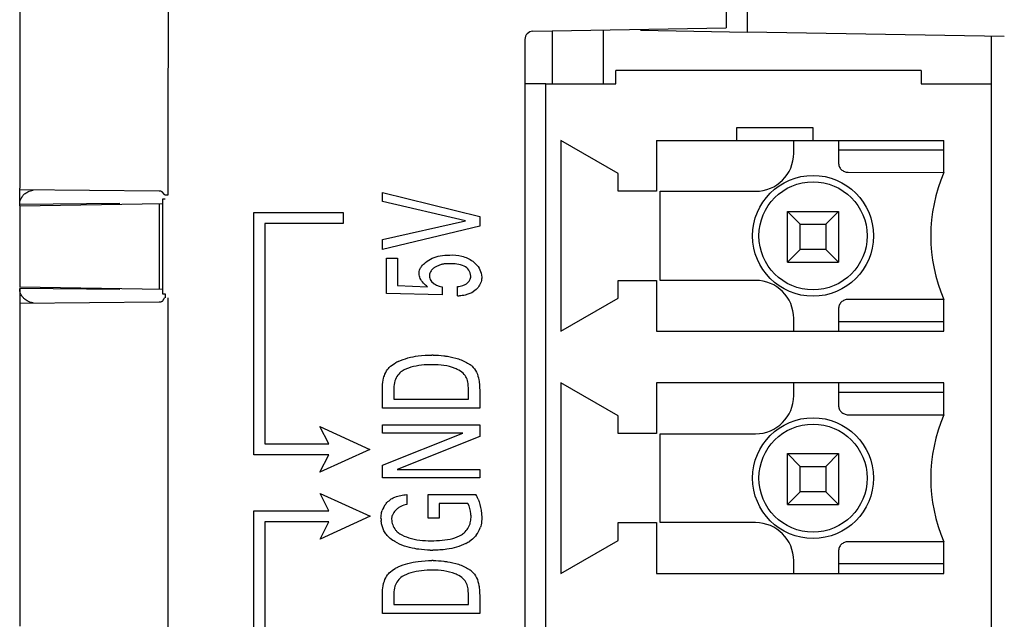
# Model space of a CAD drawing. Header units: inches. Extents: x 0 to 34, y 0 to 22.
# Tile 97 of 129: x 21.368 to 21.977, y 11.814 to 12.185. Entities that reach past the tile are written whole.
import ezdxf

# ---------------------------------------------------------------- set-up
doc = ezdxf.new("R2010")
doc.units = ezdxf.units.IN
doc.header["$LTSCALE"] = 1.87
doc.header["$MEASUREMENT"] = 0
doc.layers.get('0').update_dxf_attribs({"linetype": 'CONTINUOUS'})

msp = doc.modelspace()

# ---------------------------------------------------------------- linework, layer by layer
at = {"color": 7, "linetype": 'CONTINUOUS'}
for p, q in [((21.80489, 12.76929), (21.80489, 12.18011)), ((21.75189, 12.17863), (21.81789, 12.17748)), ((21.73655, 12.14548), (21.73655, 12.15374)), ((21.92553, 12.15374), (21.92553, 12.14548)), ((21.69328, 12.14548), (21.68037, 12.14548)), ((21.69328, 9.10611), (21.69328, 12.14548)), ((21.96887, 12.14548), (21.96887, 9.10611)), ((21.81139, 12.11831), (21.81139, 12.11044)), ((21.85864, 12.11044), (21.85864, 12.11831)), ((21.87439, 12.11044), (21.87439, 12.09666)), ((21.88029, 12.09075), (21.93968, 12.09069)), ((21.36787, 12.06995), (21.36787, 12.08091)), ((21.45424, 12.07904), (21.36787, 12.07979)), ((21.59233, 12.07263), (21.59233, 12.07827)), ((21.59233, 12.07827), (21.65241, 12.06344)), ((21.64368, 12.06059), (21.59233, 12.07263)), ((21.36787, 12.06995), (21.45623, 12.0715)), ((21.51264, 11.91575), (21.51264, 12.06582)), ((21.51264, 12.06582), (21.56796, 12.06582)), ((21.56796, 12.06582), (21.56796, 12.05892)), ((21.59233, 12.04917), (21.64368, 12.06059)), ((21.65241, 12.06344), (21.65241, 12.05731)), ((21.51953, 12.05892), (21.51953, 11.92265)), ((21.56796, 12.05892), (21.51953, 12.05892)), ((21.65241, 12.05731), (21.59233, 12.04298)), ((21.59233, 12.04298), (21.59233, 12.04917)), ((21.59485, 12.01578), (21.59485, 12.03746)), ((21.59485, 12.03746), (21.60157, 12.03746)), ((21.60157, 12.03746), (21.60157, 12.02058)), ((21.6285, 12.03358), (21.62561, 12.03246)), ((21.65337, 12.02825), (21.65374, 12.02576)), ((21.45623, 12.01809), (21.36787, 12.01963)), ((21.36787, 12.01872), (21.36787, 12.00979)), ((21.60157, 12.02058), (21.62022, 12.01985)), ((21.62266, 12.02318), (21.62428, 12.02163)), ((21.62573, 12.02086), (21.62737, 12.02028)), ((21.62913, 12.01985), (21.62913, 12.01478)), ((21.63878, 12.01428), (21.63878, 12.02007)), ((21.45618, 12.01553), (21.45783, 12.01554)), ((21.45787, 12.01553), (21.45787, 12.01306)), ((21.62913, 12.01478), (21.59485, 12.01578)), ((21.64758, 12.01619), (21.64457, 12.015)), ((21.64951, 12.01746), (21.64758, 12.01619)), ((21.93962, 12.01196), (21.88029, 12.01201)), ((21.93965, 11.99233), (21.93965, 12.01189)), ((21.36787, 12.00979), (21.45424, 12.01054)), ((21.87439, 12.00611), (21.87439, 11.99233)), ((21.84666, 11.99233), (21.84666, 12.0002)), ((21.59924, 11.95696), (21.59924, 11.95028)), ((21.64558, 11.95574), (21.64526, 11.96)), ((21.84666, 11.95244), (21.84666, 11.96042)), ((21.87439, 11.96042), (21.87439, 11.94654)), ((21.93965, 11.94063), (21.93965, 11.96044)), ((21.59233, 11.9447), (21.59233, 11.95635)), ((21.64558, 11.95028), (21.64558, 11.95574)), ((21.65241, 11.95602), (21.65241, 11.9447)), ((21.65241, 11.9447), (21.59233, 11.9447)), ((21.59924, 11.95028), (21.64558, 11.95028)), ((21.88029, 11.94063), (21.93965, 11.94063)), ((21.55916, 11.92265), (21.55361, 11.93332)), ((21.55361, 11.93332), (21.58456, 11.9192)), ((21.59233, 11.92919), (21.59233, 11.93432)), ((21.59233, 11.93432), (21.65241, 11.93432)), ((21.65241, 11.93432), (21.65241, 11.92719)), ((21.59233, 11.9094), (21.642, 11.92919)), ((21.642, 11.92919), (21.59233, 11.92919)), ((21.65241, 11.92719), (21.60141, 11.90673)), ((21.51953, 11.92265), (21.55916, 11.92265)), ((21.55916, 11.91575), (21.51264, 11.91575)), ((21.58456, 11.9192), (21.55361, 11.90509)), ((21.55361, 11.90509), (21.55916, 11.91575)), ((21.59233, 11.90166), (21.59233, 11.9094)), ((21.60141, 11.90673), (21.65241, 11.90673)), ((21.65241, 11.90673), (21.65241, 11.90166)), ((21.65241, 11.90166), (21.59233, 11.90166)), ((21.55919, 11.8812), (21.55364, 11.89186)), ((21.55364, 11.89186), (21.58458, 11.87775)), ((21.60732, 11.89116), (21.60732, 11.88509)), ((21.62046, 11.87656), (21.62046, 11.89133)), ((21.62046, 11.89133), (21.65008, 11.89133)), ((21.62737, 11.88576), (21.62737, 11.87656)), ((21.64517, 11.88576), (21.62737, 11.88576)), ((21.51264, 11.48886), (21.51264, 11.8812)), ((21.51264, 11.8812), (21.55919, 11.8812)), ((21.58458, 11.87775), (21.55364, 11.86364)), ((21.59909, 11.87974), (21.59862, 11.87889)), ((21.65334, 11.88159), (21.65374, 11.877)), ((21.51953, 11.8743), (21.51953, 11.48886)), ((21.55919, 11.8743), (21.51953, 11.8743)), ((21.55364, 11.86364), (21.55919, 11.8743)), ((21.62737, 11.87656), (21.62046, 11.87656)), ((21.93962, 11.86197), (21.88029, 11.86201)), ((21.87439, 11.85611), (21.87439, 11.84233)), ((21.84666, 11.84233), (21.84666, 11.8502)), ((21.59233, 11.81752), (21.59233, 11.82917)), ((21.59924, 11.82978), (21.59924, 11.82309)), ((21.64558, 11.82856), (21.64526, 11.83282)), ((21.65241, 11.82884), (21.65241, 11.81752)), ((21.59924, 11.82309), (21.64558, 11.82309)), ((21.64558, 11.82309), (21.64558, 11.82856)), ((21.65241, 11.81752), (21.59233, 11.81752))]:
    msp.add_line(p, q, dxfattribs=at)
at = {"color": 6, "linetype": 'CONTINUOUS'}
for p, q in [((21.81789, 12.76913), (21.81789, 12.17748)), ((21.36787, 12.66479), (21.36787, 12.08091)), ((21.68529, 12.17802), (21.80489, 12.18011)), ((21.69722, 12.17823), (21.69722, 12.14548)), ((21.72872, 12.17878), (21.72872, 12.14548)), ((21.97696, 12.1747), (21.81789, 12.17748)), ((21.68037, 12.17302), (21.68037, 8.92178)), ((21.96887, 12.17484), (21.96887, 12.14548)), ((21.92553, 12.15374), (21.73655, 12.15374)), ((21.69328, 12.14548), (21.73655, 12.14548)), ((21.92553, 12.14548), (21.96887, 12.14548)), ((21.85864, 12.11831), (21.81139, 12.11831)), ((21.70264, 12.11044), (21.70264, 11.99233)), ((21.73807, 12.08996), (21.70264, 12.11044)), ((21.7617, 12.11044), (21.7617, 12.07894)), ((21.7617, 12.11044), (21.93965, 12.11044)), ((21.84666, 12.10256), (21.84666, 12.11044)), ((21.93965, 12.09063), (21.93965, 12.11044)), ((21.87439, 12.10453), (21.93965, 12.10453)), ((21.73807, 12.07894), (21.73807, 12.08996)), ((21.45744, 12.07689), (21.456, 12.07865)), ((21.45942, 12.07902), (21.45942, 12.07652)), ((21.7617, 12.07894), (21.73807, 12.07894)), ((21.76415, 12.02382), (21.76415, 12.07894)), ((21.76415, 12.07894), (21.82304, 12.07894)), ((21.45618, 12.07406), (21.45618, 12.01553)), ((21.45783, 12.07404), (21.45618, 12.07406)), ((21.42988, 12.0714), (21.36787, 12.07086)), ((21.36787, 12.06995), (21.36787, 12.01963)), ((21.45421, 12.07146), (21.45421, 12.01812)), ((21.84289, 12.03504), (21.84289, 12.06654)), ((21.84289, 12.06654), (21.85076, 12.05866)), ((21.84289, 12.06654), (21.87439, 12.06654)), ((21.87439, 12.06654), (21.86651, 12.05866)), ((21.87439, 12.06654), (21.87439, 12.03504)), ((21.85076, 12.04292), (21.85076, 12.05866)), ((21.85076, 12.05866), (21.86651, 12.05866)), ((21.86651, 12.05866), (21.86651, 12.04292)), ((21.85076, 12.04292), (21.84289, 12.03504)), ((21.86651, 12.04292), (21.85076, 12.04292)), ((21.87439, 12.03504), (21.86651, 12.04292)), ((21.84289, 12.03504), (21.87439, 12.03504)), ((21.73807, 12.0128), (21.73807, 12.02382)), ((21.73807, 12.02382), (21.7617, 12.02382)), ((21.7617, 12.02382), (21.7617, 11.99233)), ((21.82304, 12.02382), (21.76415, 12.02382)), ((21.42988, 12.01818), (21.36787, 12.01872)), ((21.45942, 12.01306), (21.45942, 11.80652)), ((21.70264, 11.99233), (21.73807, 12.0128)), ((21.36787, 12.00979), (21.36787, 11.80979)), ((21.93965, 11.99823), (21.87439, 11.99823)), ((21.7617, 11.99233), (21.93965, 11.99233)), ((21.70264, 11.96044), (21.70264, 11.84233)), ((21.73807, 11.93996), (21.70264, 11.96044)), ((21.7617, 11.96044), (21.7617, 11.92894)), ((21.93965, 11.96044), (21.7617, 11.96044)), ((21.87439, 11.95453), (21.93965, 11.95453)), ((21.73807, 11.92894), (21.73807, 11.93996)), ((21.7617, 11.92894), (21.73807, 11.92894)), ((21.76415, 11.87382), (21.76415, 11.92882)), ((21.76415, 11.92882), (21.82304, 11.92882)), ((21.84289, 11.88504), (21.84289, 11.91654)), ((21.84289, 11.91654), (21.85076, 11.90866)), ((21.84289, 11.91654), (21.87439, 11.91654)), ((21.87439, 11.91654), (21.86651, 11.90866)), ((21.87439, 11.91654), (21.87439, 11.88504)), ((21.85076, 11.89292), (21.85076, 11.90866)), ((21.85076, 11.90866), (21.86651, 11.90866)), ((21.86651, 11.90866), (21.86651, 11.89292)), ((21.85076, 11.89292), (21.84289, 11.88504)), ((21.86651, 11.89292), (21.85076, 11.89292)), ((21.87439, 11.88504), (21.86651, 11.89292)), ((21.84289, 11.88504), (21.87439, 11.88504)), ((21.73807, 11.8628), (21.73807, 11.87382)), ((21.73807, 11.87382), (21.7617, 11.87382)), ((21.7617, 11.87382), (21.7617, 11.84233)), ((21.82304, 11.87382), (21.76415, 11.87382)), ((21.70264, 11.84233), (21.73807, 11.8628)), ((21.93965, 11.84233), (21.93965, 11.86189)), ((21.93965, 11.84823), (21.87439, 11.84823)), ((21.7617, 11.84233), (21.93965, 11.84233))]:
    msp.add_line(p, q, dxfattribs=at)
for centre, radius in [((21.85864, 12.05138), 0.0374), ((21.85864, 12.05138), 0.03346), ((21.85864, 11.90138), 0.0374), ((21.85864, 11.90138), 0.03346)]:
    msp.add_circle(centre, radius, dxfattribs=at)
for centre, radius, start, end in [((21.68537, 12.17302), 0.005, 91, 180), ((21.82304, 12.10256), 0.02362, 270, 360), ((22.02986, 12.05126), 0.09843, 156.42182, 203.57818), ((21.82304, 12.0002), 0.02362, 0, 90), ((21.82304, 11.95244), 0.02362, 270, 360), ((22.02986, 11.90126), 0.09843, 156.42182, 203.57818), ((21.82304, 11.8502), 0.02362, 0, 90)]:
    msp.add_arc(centre, radius, start, end, dxfattribs=at)
at = {"color": 7, "linetype": 'CONTINUOUS'}
for centre, radius, start, end in [((21.63127, 12.02211), 0.0118, 118.65394, 122.76354), ((21.63233, 12.01864), 0.01542, 100.92914, 104.39925), ((21.62977, 12.03013), 0.01012, 237.14546, 246.45197), ((21.63277, 12.03874), 0.01924, 253.69592, 259.10259), ((21.63908, 12.03701), 0.02273, 269.23563, 271.88379), ((21.6231, 11.91319), 0.06435, 89.43689, 90.19773), ((21.61519, 11.9462), 0.03035, 115.69007, 119.66201), ((21.63294, 11.95264), 0.02331, 51.3431, 56.78371), ((21.61362, 11.87327), 0.04069, 21.71252, 26.35634), ((21.60495, 11.87695), 0.01354, 141.95181, 161.4712), ((21.60883, 11.87387), 0.01128, 117.5539, 122.27773), ((21.60917, 11.87334), 0.0119, 122.27898, 126.69539), ((21.61399, 11.87705), 0.02263, 181.10566, 184.73663), ((21.60943, 11.87633), 0.01152, 181.63613, 199.84401), ((21.60908, 11.87621), 0.01115, 199.87958, 218.96876), ((21.63556, 11.87554), 0.01082, 301.3501, 308.04459), ((21.63729, 11.87605), 0.01634, 322.19336, 341.92267), ((21.62327, 11.9212), 0.05858, 269.05102, 275.90835), ((21.63127, 11.88519), 0.02727, 297.50355, 303.33202), ((21.62321, 11.92381), 0.06704, 268.85829, 270.14876), ((21.6231, 11.78599), 0.06436, 89.43784, 90.19843), ((21.61519, 11.819), 0.03037, 115.68068, 119.65246), ((21.63294, 11.82546), 0.02331, 51.34492, 56.78701)]:
    msp.add_arc(centre, radius, start, end, dxfattribs=at)
at = {"color": 6, "linetype": 'CONTINUOUS'}
msp.add_open_spline([(21.46096, 12.45479), (21.46096, 12.32953), (21.45944, 12.20428), (21.45942, 12.07902)], degree=3, dxfattribs=at)
at = {"color": 7, "linetype": 'CONTINUOUS'}
for points, knots in [([(21.87439, 12.09666), (21.87441, 12.09589), (21.87464, 12.09473), (21.87535, 12.09335), (21.87608, 12.09245), (21.87699, 12.09171), (21.87836, 12.091), (21.87953, 12.09078), (21.88029, 12.09075)], [0, 0, 0, 0, 0.249295, 0.374529, 0.500001, 0.625471, 0.750702, 1, 1, 1, 1]), ([(21.37179, 12.07796), (21.37212, 12.07819), (21.3735, 12.07901), (21.37506, 12.07952), (21.37624, 12.07972)], [0, 0, 0, 0, 0.251491, 1, 1, 1, 1]), ([(21.36787, 12.07086), (21.36787, 12.07119), (21.36793, 12.07253), (21.36835, 12.07385), (21.36882, 12.07473)], [0, 0, 0, 0, 0.249266, 1, 1, 1, 1]), ([(21.36882, 12.07473), (21.36917, 12.07538), (21.37004, 12.07659), (21.37118, 12.07755), (21.37179, 12.07796)], [0, 0, 0, 0, 0.499237, 1, 1, 1, 1]), ([(21.61883, 12.0349), (21.62012, 12.03596), (21.62302, 12.03774), (21.62626, 12.03872), (21.62791, 12.03903)], [0, 0, 0, 0, 0.49991, 1, 1, 1, 1]), ([(21.63387, 12.03952), (21.63638, 12.0396), (21.64144, 12.03925), (21.64619, 12.03717), (21.64819, 12.03566)], [0, 0, 0, 0, 0.500278, 1, 1, 1, 1]), ([(21.61491, 12.02799), (21.61491, 12.02891), (21.6152, 12.03014), (21.61574, 12.03125), (21.61589, 12.03152)], [0, 0, 0, 0, 0.747825, 1, 1, 1, 1]), ([(21.61589, 12.03152), (21.61607, 12.03185), (21.61688, 12.03311), (21.61796, 12.03418), (21.61883, 12.0349)], [0, 0, 0, 0, 0.250733, 1, 1, 1, 1]), ([(21.62489, 12.03203), (21.6244, 12.03172), (21.62348, 12.03103), (21.62268, 12.03019), (21.62234, 12.02972)], [0, 0, 0, 0, 0.500415, 1, 1, 1, 1]), ([(21.63368, 12.03412), (21.63261, 12.03414), (21.63117, 12.03408), (21.62976, 12.03386), (21.62941, 12.03379)], [0, 0, 0, 0, 0.749543, 1, 1, 1, 1]), ([(21.64275, 12.03257), (21.64137, 12.03327), (21.63831, 12.03399), (21.63523, 12.03417), (21.63368, 12.03412)], [0, 0, 0, 0, 0.500114, 1, 1, 1, 1]), ([(21.64693, 12.02648), (21.64691, 12.02776), (21.646, 12.03036), (21.64389, 12.032), (21.64275, 12.03257)], [0, 0, 0, 0, 0.499207, 1, 1, 1, 1]), ([(21.64819, 12.03566), (21.6494, 12.03474), (21.65158, 12.03254), (21.65297, 12.02973), (21.65337, 12.02825)], [0, 0, 0, 0, 0.498805, 1, 1, 1, 1]), ([(21.62022, 12.01985), (21.61927, 12.02053), (21.61746, 12.02204), (21.61606, 12.02397), (21.61559, 12.02504)], [0, 0, 0, 0, 0.500171, 1, 1, 1, 1]), ([(21.62234, 12.02972), (21.62203, 12.0293), (21.62153, 12.02838), (21.62131, 12.02733), (21.6213, 12.02682)], [0, 0, 0, 0, 0.501166, 1, 1, 1, 1]), ([(21.6213, 12.02682), (21.6213, 12.02649), (21.62145, 12.02518), (21.62206, 12.02395), (21.62266, 12.02318)], [0, 0, 0, 0, 0.250877, 1, 1, 1, 1]), ([(21.64584, 12.02337), (21.646, 12.0236), (21.64657, 12.02455), (21.64689, 12.02566), (21.64693, 12.02648)], [0, 0, 0, 0, 0.252334, 1, 1, 1, 1]), ([(21.65374, 12.02576), (21.65373, 12.02537), (21.65359, 12.02383), (21.6531, 12.02232), (21.65259, 12.02129)], [0, 0, 0, 0, 0.249225, 1, 1, 1, 1]), ([(21.36884, 12.0148), (21.36868, 12.0151), (21.36811, 12.01633), (21.36786, 12.01771), (21.36787, 12.01872)], [0, 0, 0, 0, 0.251575, 1, 1, 1, 1]), ([(21.63878, 12.02007), (21.63985, 12.0201), (21.64129, 12.02029), (21.64262, 12.02081), (21.64295, 12.02096)], [0, 0, 0, 0, 0.749481, 1, 1, 1, 1]), ([(21.64295, 12.02096), (21.64352, 12.02123), (21.64461, 12.02191), (21.64549, 12.02285), (21.64584, 12.02337)], [0, 0, 0, 0, 0.499798, 1, 1, 1, 1]), ([(21.65259, 12.02129), (21.6524, 12.02092), (21.65159, 12.01949), (21.65047, 12.01823), (21.64951, 12.01746)], [0, 0, 0, 0, 0.251489, 1, 1, 1, 1]), ([(21.37176, 12.01164), (21.37117, 12.01205), (21.37005, 12.01299), (21.36919, 12.01417), (21.36884, 12.0148)], [0, 0, 0, 0, 0.500817, 1, 1, 1, 1]), ([(21.37624, 12.00986), (21.37584, 12.00993), (21.37427, 12.01027), (21.37276, 12.01096), (21.37176, 12.01164)], [0, 0, 0, 0, 0.249543, 1, 1, 1, 1]), ([(21.45424, 12.01054), (21.45458, 12.01054), (21.45508, 12.01054), (21.45574, 12.01072), (21.45619, 12.011), (21.45655, 12.01146), (21.45684, 12.01198), (21.45714, 12.0125), (21.45738, 12.01282), (21.45753, 12.01294)], [0, 0, 0, 0, 0.227989, 0.342837, 0.460186, 0.589631, 0.731704, 0.872957, 1, 1, 1, 1]), ([(21.64457, 12.015), (21.64418, 12.0149), (21.64263, 12.01451), (21.64103, 12.01433), (21.63983, 12.01429)], [0, 0, 0, 0, 0.250794, 1, 1, 1, 1]), ([(21.88029, 12.01201), (21.87953, 12.01198), (21.87836, 12.01176), (21.87699, 12.01105), (21.87608, 12.01031), (21.87535, 12.00941), (21.87464, 12.00803), (21.87441, 12.00687), (21.87439, 12.00611)], [0, 0, 0, 0, 0.249295, 0.374529, 0.500001, 0.625471, 0.750702, 1, 1, 1, 1]), ([(21.60203, 11.97355), (21.60396, 11.97448), (21.60802, 11.97595), (21.61226, 11.97674), (21.61438, 11.97702)], [0, 0, 0, 0, 0.50012, 1, 1, 1, 1]), ([(21.62373, 11.97753), (21.62591, 11.97751), (21.62882, 11.97733), (21.63171, 11.97694), (21.63243, 11.97683)], [0, 0, 0, 0, 0.749716, 1, 1, 1, 1]), ([(21.63243, 11.97683), (21.63476, 11.97647), (21.6394, 11.97546), (21.64374, 11.97344), (21.64571, 11.97214)], [0, 0, 0, 0, 0.499827, 1, 1, 1, 1]), ([(21.59549, 11.96869), (21.59579, 11.9691), (21.59713, 11.97064), (21.59882, 11.97185), (21.60016, 11.97258)], [0, 0, 0, 0, 0.249907, 1, 1, 1, 1]), ([(21.62323, 11.97157), (21.62098, 11.97161), (21.61648, 11.97141), (21.61201, 11.97066), (21.60986, 11.97001)], [0, 0, 0, 0, 0.500013, 1, 1, 1, 1]), ([(21.63717, 11.96935), (21.63498, 11.97025), (21.63032, 11.97133), (21.62559, 11.97161), (21.62323, 11.97157)], [0, 0, 0, 0, 0.49995, 1, 1, 1, 1]), ([(21.64227, 11.96628), (21.64114, 11.96724), (21.63944, 11.96833), (21.63763, 11.96916), (21.63717, 11.96935)], [0, 0, 0, 0, 0.749355, 1, 1, 1, 1]), ([(21.6475, 11.97085), (21.64873, 11.96974), (21.65079, 11.96704), (21.65163, 11.9638), (21.65192, 11.96217)], [0, 0, 0, 0, 0.499763, 1, 1, 1, 1]), ([(21.59233, 11.95635), (21.59232, 11.95693), (21.59231, 11.95925), (21.59259, 11.96158), (21.59301, 11.96327)], [0, 0, 0, 0, 0.249819, 1, 1, 1, 1]), ([(21.59301, 11.96327), (21.59314, 11.96376), (21.59369, 11.96567), (21.59459, 11.9675), (21.59549, 11.96869)], [0, 0, 0, 0, 0.251612, 1, 1, 1, 1]), ([(21.6045, 11.96767), (21.60343, 11.96697), (21.60155, 11.96516), (21.60042, 11.96283), (21.60003, 11.96162)], [0, 0, 0, 0, 0.499802, 1, 1, 1, 1]), ([(21.64526, 11.96), (21.64507, 11.96116), (21.6445, 11.96348), (21.64311, 11.96545), (21.64227, 11.96628)], [0, 0, 0, 0, 0.500185, 1, 1, 1, 1]), ([(21.65192, 11.96217), (21.65201, 11.96167), (21.65231, 11.95963), (21.65241, 11.95756), (21.65241, 11.95602)], [0, 0, 0, 0, 0.25062, 1, 1, 1, 1]), ([(21.87439, 11.94654), (21.87441, 11.94577), (21.87464, 11.94461), (21.87535, 11.94323), (21.87608, 11.94233), (21.87699, 11.94159), (21.87836, 11.94088), (21.87953, 11.94066), (21.88029, 11.94063)], [0, 0, 0, 0, 0.249295, 0.374529, 0.500001, 0.625471, 0.750702, 1, 1, 1, 1]), ([(21.59775, 11.88849), (21.59846, 11.88894), (21.60033, 11.8899), (21.60357, 11.89082), (21.60607, 11.89111), (21.60732, 11.89116)], [0, 0, 0, 0, 0.250135, 0.625033, 1, 1, 1, 1]), ([(21.59428, 11.8853), (21.59452, 11.88561), (21.59555, 11.88681), (21.59677, 11.88783), (21.59775, 11.88849)], [0, 0, 0, 0, 0.250551, 1, 1, 1, 1]), ([(21.6471, 11.877), (21.6471, 11.87775), (21.64693, 11.88075), (21.64613, 11.88372), (21.64517, 11.88576)], [0, 0, 0, 0, 0.250721, 1, 1, 1, 1]), ([(21.59136, 11.87661), (21.59137, 11.87779), (21.59155, 11.87937), (21.59198, 11.88088), (21.5921, 11.88125)], [0, 0, 0, 0, 0.749458, 1, 1, 1, 1]), ([(21.59862, 11.87889), (21.59851, 11.87866), (21.59814, 11.87774), (21.59794, 11.87675), (21.59792, 11.876)], [0, 0, 0, 0, 0.25089, 1, 1, 1, 1]), ([(21.60205, 11.88289), (21.60147, 11.88245), (21.60039, 11.88149), (21.59947, 11.88036), (21.59909, 11.87974)], [0, 0, 0, 0, 0.500226, 1, 1, 1, 1]), ([(21.59559, 11.86541), (21.59494, 11.86604), (21.59382, 11.86748), (21.59259, 11.8699), (21.59177, 11.87249), (21.59151, 11.87428), (21.59143, 11.87518)], [0, 0, 0, 0, 0.249755, 0.500089, 0.749967, 1, 1, 1, 1]), ([(21.64223, 11.86702), (21.64315, 11.86774), (21.64478, 11.86947), (21.64587, 11.87157), (21.64627, 11.87267)], [0, 0, 0, 0, 0.500348, 1, 1, 1, 1]), ([(21.64627, 11.87267), (21.6464, 11.87301), (21.64684, 11.87442), (21.64705, 11.8759), (21.6471, 11.877)], [0, 0, 0, 0, 0.250456, 1, 1, 1, 1]), ([(21.65374, 11.877), (21.65373, 11.87548), (21.65353, 11.87343), (21.65299, 11.87147), (21.65283, 11.87098)], [0, 0, 0, 0, 0.749768, 1, 1, 1, 1]), ([(21.59988, 11.86214), (21.59949, 11.86238), (21.59798, 11.86335), (21.59656, 11.86448), (21.59559, 11.86541)], [0, 0, 0, 0, 0.250843, 1, 1, 1, 1]), ([(21.60041, 11.8692), (21.60059, 11.86898), (21.60135, 11.86811), (21.60225, 11.86737), (21.60298, 11.86692)], [0, 0, 0, 0, 0.251011, 1, 1, 1, 1]), ([(21.65021, 11.86603), (21.64993, 11.86568), (21.64877, 11.86431), (21.64739, 11.86313), (21.64626, 11.8624)], [0, 0, 0, 0, 0.250959, 1, 1, 1, 1]), ([(21.61233, 11.85772), (21.61016, 11.85811), (21.60584, 11.85916), (21.60177, 11.861), (21.59988, 11.86214)], [0, 0, 0, 0, 0.499695, 1, 1, 1, 1]), ([(21.60851, 11.86445), (21.61073, 11.86374), (21.61532, 11.86285), (21.61998, 11.8626), (21.6223, 11.86262)], [0, 0, 0, 0, 0.499977, 1, 1, 1, 1]), ([(21.64387, 11.861), (21.64203, 11.86004), (21.63816, 11.85852), (21.63411, 11.85767), (21.63207, 11.85737)], [0, 0, 0, 0, 0.500196, 1, 1, 1, 1]), ([(21.88029, 11.86201), (21.87953, 11.86198), (21.87836, 11.86176), (21.87699, 11.86105), (21.87608, 11.86031), (21.87535, 11.85941), (21.87464, 11.85803), (21.87441, 11.85687), (21.87439, 11.85611)], [0, 0, 0, 0, 0.249295, 0.374529, 0.500001, 0.625471, 0.750702, 1, 1, 1, 1]), ([(21.62188, 11.85678), (21.61948, 11.85683), (21.61628, 11.85707), (21.61312, 11.85757), (21.61233, 11.85772)], [0, 0, 0, 0, 0.749713, 1, 1, 1, 1]), ([(21.60203, 11.84637), (21.60396, 11.8473), (21.60803, 11.84877), (21.61226, 11.84956), (21.61438, 11.84984)], [0, 0, 0, 0, 0.50012, 1, 1, 1, 1]), ([(21.62373, 11.85035), (21.62591, 11.85032), (21.62882, 11.85015), (21.63171, 11.84976), (21.63243, 11.84964)], [0, 0, 0, 0, 0.749715, 1, 1, 1, 1]), ([(21.63243, 11.84964), (21.63476, 11.84928), (21.6394, 11.84828), (21.64374, 11.84626), (21.64571, 11.84496)], [0, 0, 0, 0, 0.499827, 1, 1, 1, 1]), ([(21.59301, 11.83609), (21.59314, 11.83657), (21.59369, 11.83849), (21.59459, 11.84032), (21.59549, 11.84151)], [0, 0, 0, 0, 0.251612, 1, 1, 1, 1]), ([(21.59549, 11.84151), (21.59579, 11.84192), (21.59713, 11.84346), (21.59882, 11.84467), (21.60016, 11.84539)], [0, 0, 0, 0, 0.249907, 1, 1, 1, 1]), ([(21.62323, 11.84439), (21.62098, 11.84443), (21.61648, 11.84422), (21.61201, 11.84347), (21.60986, 11.84282)], [0, 0, 0, 0, 0.500013, 1, 1, 1, 1]), ([(21.63717, 11.84217), (21.63498, 11.84307), (21.63032, 11.84415), (21.62559, 11.84442), (21.62323, 11.84439)], [0, 0, 0, 0, 0.49995, 1, 1, 1, 1]), ([(21.64227, 11.83909), (21.64114, 11.84006), (21.63944, 11.84115), (21.63763, 11.84198), (21.63717, 11.84217)], [0, 0, 0, 0, 0.749356, 1, 1, 1, 1]), ([(21.6475, 11.84366), (21.64873, 11.84256), (21.65079, 11.83986), (21.65163, 11.83661), (21.65192, 11.83499)], [0, 0, 0, 0, 0.499763, 1, 1, 1, 1]), ([(21.59233, 11.82917), (21.59232, 11.82975), (21.59231, 11.83207), (21.59259, 11.8344), (21.59301, 11.83609)], [0, 0, 0, 0, 0.249819, 1, 1, 1, 1]), ([(21.6045, 11.84048), (21.60343, 11.83979), (21.60155, 11.83798), (21.60042, 11.83564), (21.60003, 11.83443)], [0, 0, 0, 0, 0.499802, 1, 1, 1, 1]), ([(21.64526, 11.83282), (21.64507, 11.83398), (21.6445, 11.83629), (21.64311, 11.83826), (21.64227, 11.83909)], [0, 0, 0, 0, 0.500185, 1, 1, 1, 1]), ([(21.65192, 11.83499), (21.65201, 11.83448), (21.65231, 11.83244), (21.65241, 11.83038), (21.65241, 11.82884)], [0, 0, 0, 0, 0.25062, 1, 1, 1, 1])]:
    msp.add_open_spline(points, degree=3, knots=knots, dxfattribs=at)
at = {"color": 6, "linetype": 'CONTINUOUS'}
for points, knots in [([(21.456, 12.07865), (21.45576, 12.07883), (21.45515, 12.07903), (21.45455, 12.07903), (21.45424, 12.07904)], [0, 0, 0, 0, 0.500777, 1, 1, 1, 1]), ([(21.45942, 12.07652), (21.45908, 12.07648), (21.45856, 12.07644), (21.45788, 12.0766), (21.45757, 12.07678), (21.45744, 12.07689)], [0, 0, 0, 0, 0.497358, 0.7458, 1, 1, 1, 1])]:
    msp.add_open_spline(points, degree=3, knots=knots, dxfattribs=at)
at = {"color": 7, "linetype": 'CONTINUOUS'}
for points in [[(21.62791, 12.03903), (21.62987, 12.03941), (21.63188, 12.03954), (21.63387, 12.03952)], [(21.61559, 12.02504), (21.61519, 12.02597), (21.61495, 12.02698), (21.61491, 12.02799)], [(21.61438, 11.97702), (21.61719, 11.97739), (21.62004, 11.97755), (21.62287, 11.97753)], [(21.60986, 11.97001), (21.608, 11.96944), (21.60618, 11.96866), (21.6045, 11.96767)], [(21.60003, 11.96162), (21.59955, 11.96012), (21.59933, 11.95853), (21.59924, 11.95696)], [(21.60732, 11.88509), (21.60604, 11.88487), (21.60477, 11.88447), (21.60362, 11.88387)], [(21.65142, 11.88832), (21.65228, 11.88615), (21.65294, 11.88389), (21.65334, 11.88159)], [(21.60298, 11.86692), (21.60472, 11.86588), (21.60659, 11.86507), (21.60851, 11.86445)], [(21.63572, 11.86408), (21.63761, 11.86462), (21.63947, 11.86535), (21.64119, 11.8663)], [(21.6293, 11.86293), (21.63146, 11.86315), (21.63363, 11.86349), (21.63572, 11.86408)], [(21.63207, 11.85737), (21.6292, 11.85694), (21.62629, 11.85676), (21.62339, 11.85677)], [(21.61438, 11.84984), (21.61719, 11.85021), (21.62004, 11.85037), (21.62287, 11.85035)], [(21.60986, 11.84282), (21.608, 11.84226), (21.60618, 11.84148), (21.6045, 11.84048)], [(21.60003, 11.83443), (21.59955, 11.83294), (21.59933, 11.83135), (21.59924, 11.82978)]]:
    msp.add_open_spline(points, degree=3, dxfattribs=at)

doc.saveas('drawing.dxf')
